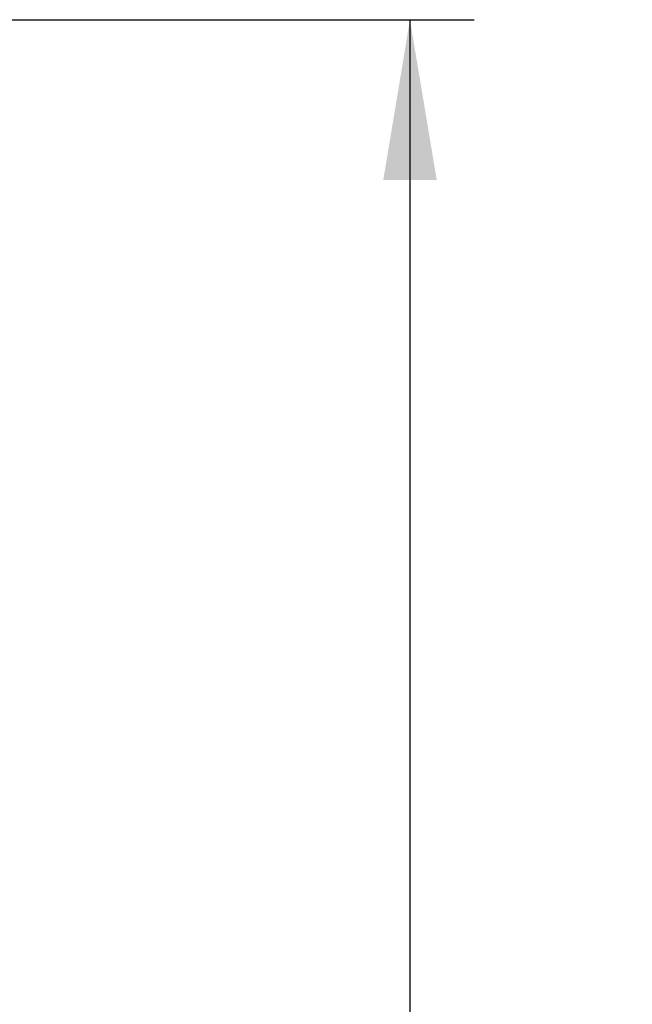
# Model space of a CAD drawing. Header units: inches. Extents: x 1 to 299, y -2 to 199.
# Tile 34 of 75: x 37 to 44, y 120 to 131. Entities that reach past the tile are written whole.
import ezdxf
from ezdxf.enums import TextEntityAlignment as Align

# ---------------------------------------------------------------- set-up
doc = ezdxf.new("R2010")
doc.units = ezdxf.units.IN
doc.header["$MEASUREMENT"] = 0
doc.layers.add('Default', color=7, linetype='Continuous')
doc.styles.add('SEACAD_Times_New_Roman', font='times.ttf')
doc.dimstyles.new('HAMMOND_(STH_-_300x200)', dxfattribs={"dimtxt": 1.5, "dimasz": 1.875, "dimexe": 0.75, "dimexo": 0.75, "dimgap": 0.375, "dimtad": 0, "dimtih": 1, "dimtoh": 1, "dimzin": 0, "dimdsep": 46, "dimtxsty": 'SEACAD_Times_New_Roman', "dimblk1": '_SE_FILLED', "dimblk2": '_SE_FILLED', "dimsah": 1, "dimcen": 0.75, "dimadec": 0, "dimazin": 0, "dimtfac": 0.8, "dimtofl": 0, "dimtmove": 0, "dimatfit": 3, "dimfxl": 1, "dimtolj": 1, "dimtzin": 0, "dimarcsym": 0})

# ---------------------------------------------------------------- blocks, each defined once
blk = doc.blocks.new('DMBLK2832')
at = {"layer": 'Default', "linetype": 'Continuous'}
for points in [[(41.974, 129.605), (41.661, 131.48), (41.349, 129.605)], [(41.974, 70.823), (41.349, 70.823), (41.661, 68.948)]]:
    blk.add_hatch(color=7, dxfattribs=at).paths.add_polyline_path(points)
at = {"layer": 'Default', "color": 7, "linetype": 'Continuous'}
for p, q in [((31.697, 131.48), (42.411, 131.48)), ((41.661, 131.48), (41.661, 101.489)), ((41.661, 97.214), (41.661, 68.948)), ((31.992, 68.948), (42.411, 68.948))]:
    blk.add_line(p, q, dxfattribs=at)
at = {"layer": 'Default', "color": 7, "linetype": 'Continuous', "style": 'SEACAD_Times_New_Roman'}
for s, p in [('62.53', (39.102, 100.964)), ('DOOR', (38.516, 98.714))]:
    blk.add_text(s, height=1.5, dxfattribs=at).set_placement(p, align=Align.TOP_LEFT)
blk = doc.blocks.new('_SE_FILLED')
at = {"color": 0}
blk.add_line((0, 0), (-1, 0), dxfattribs=at)
blk.add_solid([(0, 0), (-1, -0.1665), (-1, 0.1665), (0, 0)], dxfattribs=at)

msp = doc.modelspace()

# ---------------------------------------------------------------- dimensions: what is measured, and where the dimension line sits
at = {"layer": 'Default', "color": 7, "linetype": 'Continuous'}
dim = msp.add_linear_dim(base=(41.661, 131.48), p1=(30.947, 131.48), p2=(31.242, 68.948), angle=270.2699, text='\\A1;<>\\PDOOR', dimstyle='HAMMOND_(STH_-_300x200)', dxfattribs=at)
dim.commit()
dim.dimension.update_dxf_attribs({"geometry": 'DMBLK2832', "text_midpoint": (41.661, 100.214), "dimtype": 161})

doc.saveas('drawing.dxf')
